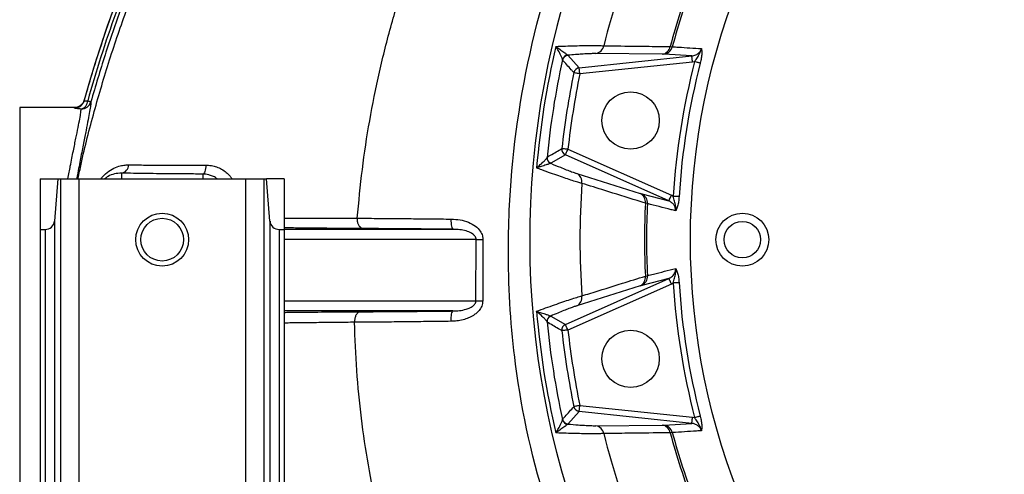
# Model space of a CAD drawing. Header units: millimetres. Extents: x 1000 to 2763, y 673 to 2898.
# Tile 3 of 18: x 1180 to 1664, y 1658 to 1882. Entities that reach past the tile are written whole.
import ezdxf

# ---------------------------------------------------------------- set-up
doc = ezdxf.new("R2010")
doc.units = ezdxf.units.MM

msp = doc.modelspace()

# ---------------------------------------------------------------- linework, layer by layer
at = {"color": 7, "linetype": 'Continuous', "lineweight": 25}
for p, q in [((1499.45, 1868.46), (1500.5, 1868.37)), ((1449.08, 1864.26), (1449.22, 1864.19)), ((1449.22, 1864.19), (1454.77, 1858.02)), ((1454.77, 1858.02), (1510.11, 1863.83)), ((1495.57, 1864.69), (1462.91, 1865)), ((1496.41, 1864.66), (1495.57, 1864.69)), ((1510.11, 1863.83), (1496.41, 1864.66)), ((1446.6, 1861.85), (1446.57, 1861.98)), ((1510.43, 1860.85), (1455.09, 1855.04)), ((1511.47, 1861.03), (1510.43, 1860.85)), ((1206.75, 1838.48), (1179.91, 1838.48)), ((1179.91, 1838.48), (1179.91, 1508.48)), ((1206.85, 1838.24), (1206.75, 1838.48)), ((1211.57, 1842.14), (1211.66, 1841.88)), ((1438.97, 1813.96), (1439.03, 1814.06)), ((1447.99, 1815.19), (1440.8, 1811.03)), ((1498.83, 1792.56), (1447.99, 1815.19)), ((1449.21, 1817.92), (1500.04, 1795.29)), ((1440.8, 1811.03), (1440.64, 1811.01)), ((1229.91, 1806.19), (1229.91, 1803.48)), ((1269.91, 1805.75), (1269.91, 1803.48)), ((1453.57, 1806.03), (1484.73, 1796.24)), ((1189.91, 1803.48), (1189.91, 1778.48)), ((1189.91, 1803.48), (1198.7, 1803.48)), ((1198.7, 1803.48), (1196.94, 1782.6)), ((1198.7, 1803.48), (1199.94, 1803.48)), ((1199.94, 1803.48), (1199.94, 693.48)), ((1199.94, 1803.48), (1208.91, 1803.48)), ((1208.91, 1803.48), (1208.91, 693.48)), ((1208.91, 1803.48), (1290.91, 1803.48)), ((1290.91, 1803.48), (1290.91, 693.48)), ((1290.91, 1803.48), (1299.87, 1803.48)), ((1299.87, 1803.48), (1299.87, 693.48)), ((1299.87, 1803.48), (1301.12, 1803.48)), ((1302.87, 1782.6), (1301.12, 1803.48)), ((1309.91, 1803.48), (1301.12, 1803.48)), ((1309.91, 1803.48), (1309.91, 1778.48)), ((1484.73, 1796.24), (1485.54, 1796)), ((1485.54, 1796), (1498.83, 1792.56)), ((1500.04, 1795.29), (1500.98, 1794.8)), ((1488.27, 1791.21), (1487.26, 1791.45)), ((1196.94, 1782.6), (1196.94, 693.48)), ((1302.87, 1782.6), (1302.87, 693.48)), ((1345.77, 1784.02), (1345.77, 1784.02)), ((1189.91, 1778.48), (1192.45, 1778.48)), ((1189.91, 1778.48), (1189.91, 693.48)), ((1192.45, 1778.48), (1192.45, 693.48)), ((1307.36, 1778.48), (1307.36, 693.48)), ((1307.36, 1778.48), (1309.91, 1778.48)), ((1309.91, 1778.57), (1392.99, 1778.57)), ((1309.91, 1778.48), (1309.91, 693.48)), ((1404.06, 1743.4), (1404.12, 1773.57)), ((1447.99, 1731.78), (1498.83, 1754.41)), ((1500.04, 1751.67), (1449.21, 1729.04)), ((1498.83, 1754.41), (1485.54, 1750.96)), ((1487.26, 1755.51), (1488.27, 1755.76)), ((1500.98, 1752.16), (1500.04, 1751.67)), ((1484.73, 1750.73), (1453.57, 1740.94)), ((1485.54, 1750.96), (1484.73, 1750.73)), ((1392.74, 1738.4), (1309.91, 1738.4)), ((1439.03, 1732.9), (1438.97, 1733.01)), ((1440.64, 1735.95), (1440.8, 1735.93)), ((1440.8, 1735.93), (1447.99, 1731.78)), ((1454.77, 1688.95), (1449.22, 1682.77)), ((1510.11, 1683.13), (1454.77, 1688.95)), ((1455.09, 1691.93), (1510.43, 1686.11)), ((1446.57, 1684.99), (1446.6, 1685.11)), ((1510.43, 1686.11), (1511.47, 1685.94)), ((1449.22, 1682.77), (1449.08, 1682.71)), ((1462.91, 1681.96), (1495.57, 1682.28)), ((1495.57, 1682.28), (1496.41, 1682.31)), ((1496.41, 1682.31), (1510.11, 1683.13)), ((1500.5, 1678.59), (1499.45, 1678.51))]:
    msp.add_line(p, q, dxfattribs=at)
at = {"color": 1, "linetype": 'Continuous', "lineweight": 25}
for p, q in [((1404.12, 1773.57), (1309.91, 1773.57)), ((1309.91, 1743.4), (1404.06, 1743.4))]:
    msp.add_line(p, q, dxfattribs=at)
at = {"color": 7, "linetype": 'Continuous', "lineweight": 25, "flags": 128}
for points in [[(1510.43, 1860.85), (1510.37, 1861.42), (1510.31, 1861.96), (1510.26, 1862.46), (1510.21, 1862.91), (1510.17, 1863.28), (1510.14, 1863.56), (1510.12, 1863.75), (1510.11, 1863.83)], [(1455.09, 1855.04), (1455.03, 1855.6), (1454.97, 1856.14), (1454.92, 1856.65), (1454.87, 1857.09), (1454.83, 1857.46), (1454.8, 1857.75), (1454.78, 1857.93), (1454.77, 1858.02)], [(1514.25, 1860.31), (1514.07, 1860.35), (1513.84, 1860.42), (1513.54, 1860.49), (1513.19, 1860.58), (1512.8, 1860.68), (1512.38, 1860.79), (1511.93, 1860.91), (1511.47, 1861.03)], [(1455.09, 1855.04), (1454.53, 1855.15), (1454, 1855.26), (1453.5, 1855.36), (1453.07, 1855.45), (1452.7, 1855.53), (1452.42, 1855.59), (1452.24, 1855.63), (1452.15, 1855.64)], [(1213.32, 1841.77), (1213.67, 1841.68), (1213.97, 1841.59), (1214.24, 1841.52), (1214.46, 1841.45), (1214.64, 1841.4), (1214.77, 1841.37), (1214.86, 1841.34), (1214.89, 1841.33)], [(1449.21, 1817.92), (1448.65, 1817.99), (1448.1, 1818.05), (1447.6, 1818.1), (1447.16, 1818.15), (1446.79, 1818.19), (1446.5, 1818.23), (1446.31, 1818.25), (1446.23, 1818.26)], [(1447.99, 1815.19), (1448.03, 1815.26), (1448.1, 1815.44), (1448.22, 1815.7), (1448.37, 1816.04), (1448.55, 1816.45), (1448.76, 1816.91), (1448.98, 1817.41), (1449.21, 1817.92)], [(1271.38, 1810.16), (1271.32, 1809.28), (1271.22, 1808.45), (1271.07, 1807.7), (1270.89, 1807.04), (1270.67, 1806.5), (1270.43, 1806.1), (1270.17, 1805.85), (1269.91, 1805.75)], [(1498.83, 1792.56), (1498.86, 1792.63), (1498.94, 1792.8), (1499.05, 1793.06), (1499.2, 1793.41), (1499.39, 1793.81), (1499.59, 1794.28), (1499.81, 1794.77), (1500.04, 1795.29)], [(1503.84, 1794.63), (1503.67, 1794.64), (1503.42, 1794.65), (1503.12, 1794.67), (1502.76, 1794.69), (1502.36, 1794.72), (1501.92, 1794.75), (1501.46, 1794.77), (1500.98, 1794.8)], [(1392.99, 1778.57), (1392.77, 1778.68), (1392.57, 1778.97), (1392.38, 1779.44), (1392.22, 1780.07), (1392.09, 1780.83), (1392, 1781.7), (1391.95, 1782.63), (1391.94, 1783.6)], [(1404.12, 1773.57), (1404.45, 1773.57), (1404.81, 1773.57), (1405.2, 1773.57), (1405.62, 1773.57), (1406.05, 1773.57), (1406.51, 1773.57), (1406.98, 1773.57), (1407.46, 1773.57)], [(1500.04, 1751.67), (1499.81, 1752.19), (1499.59, 1752.69), (1499.39, 1753.15), (1499.2, 1753.56), (1499.05, 1753.9), (1498.94, 1754.16), (1498.86, 1754.33), (1498.83, 1754.41)], [(1503.84, 1752.34), (1503.67, 1752.33), (1503.42, 1752.31), (1503.12, 1752.29), (1502.76, 1752.27), (1502.36, 1752.25), (1501.92, 1752.22), (1501.46, 1752.19), (1500.98, 1752.16)], [(1404.06, 1743.4), (1404.39, 1743.39), (1404.74, 1743.39), (1405.13, 1743.38), (1405.54, 1743.38), (1405.98, 1743.38), (1406.43, 1743.37), (1406.9, 1743.37), (1407.37, 1743.37)], [(1392.74, 1738.4), (1392.51, 1738.29), (1392.3, 1737.99), (1392.1, 1737.51), (1391.93, 1736.88), (1391.8, 1736.11), (1391.7, 1735.23), (1391.65, 1734.29), (1391.64, 1733.31)], [(1449.21, 1729.04), (1448.98, 1729.56), (1448.76, 1730.06), (1448.55, 1730.52), (1448.37, 1730.93), (1448.22, 1731.27), (1448.1, 1731.53), (1448.03, 1731.7), (1447.99, 1731.78)], [(1449.21, 1729.04), (1448.65, 1728.98), (1448.1, 1728.92), (1447.6, 1728.86), (1447.16, 1728.81), (1446.79, 1728.77), (1446.5, 1728.74), (1446.31, 1728.72), (1446.23, 1728.71)], [(1455.09, 1691.93), (1454.53, 1691.81), (1454, 1691.7), (1453.5, 1691.6), (1453.07, 1691.51), (1452.7, 1691.43), (1452.42, 1691.38), (1452.24, 1691.34), (1452.15, 1691.32)], [(1454.77, 1688.95), (1454.78, 1689.03), (1454.8, 1689.22), (1454.83, 1689.5), (1454.87, 1689.87), (1454.92, 1690.32), (1454.97, 1690.82), (1455.03, 1691.36), (1455.09, 1691.93)], [(1510.11, 1683.13), (1510.12, 1683.21), (1510.14, 1683.4), (1510.17, 1683.69), (1510.21, 1684.06), (1510.26, 1684.5), (1510.31, 1685.01), (1510.37, 1685.55), (1510.43, 1686.11)], [(1514.25, 1686.65), (1514.07, 1686.61), (1513.84, 1686.55), (1513.54, 1686.47), (1513.19, 1686.38), (1512.8, 1686.28), (1512.38, 1686.17), (1511.93, 1686.06), (1511.47, 1685.94)]]:
    msp.add_lwpolyline(points, dxfattribs=at)
at = {"color": 1, "linetype": 'Continuous', "lineweight": 25, "flags": 128}
msp.add_lwpolyline([(1309.91, 1784.05), (1317.15, 1784.03), (1326.61, 1784.01), (1336.51, 1784.01), (1345.77, 1784.02), (1345.77, 1784.02), (1345.77, 1784.02)], dxfattribs=at)
at = {"color": 7, "linetype": 'Continuous', "lineweight": 25}
for centre, radius in [((1849.91, 1773.48), 340.5), ((1480.02, 1832.07), 14.09), ((1249.91, 1773.48), 13), ((1534.91, 1773.48), 13), ((1249.91, 1773.48), 10.5), ((1534.91, 1773.48), 9), ((1480.02, 1714.9), 14.09)]:
    msp.add_circle(centre, radius, dxfattribs=at)
for centre, radius, start, end in [((1849.91, 1773.48), 419.45, 91, 61), ((1813.45, 1673.73), 625, 136.55174, 164.36868), ((1849.91, 1773.48), 394.78, 157.9817, 166.0183), ((1849.91, 1773.48), 363.09, 159.1633, 164.8367), ((1849.91, 1773.48), 362.07, 159.1938, 164.8062), ((1849.91, 1773.48), 417.58, 166.8427, 175.1573), ((1462.15, 1869.68), 4.74, 279.2262, 350.0634), ((1494.81, 1869.35), 4.73, 279.1951, 349.0733), ((1495.74, 1869.49), 4.88, 277.8462, 346.7337), ((1449.48, 1861.29), 2.99, 97.8115, 166.8134), ((1449.54, 1861.2), 3, 96.1203, 167.5188), ((1849.91, 1773.48), 412.93, 167.6251, 174.3749), ((1455.1, 1855.03), 3, 96.1259, 168.2032), ((1849.91, 1773.48), 349.57, 165.4967, 176.5033), ((1849.91, 1773.48), 346.71, 165.4967, 176.5033), ((1849.91, 1773.48), 406.15, 168.329, 173.671), ((1849.91, 1773.48), 403.15, 168.329, 173.671), ((1206.85, 1843.24), 5, 269.9824, 344.3054), ((1208.84, 1842.02), 4.49, 285.9984, 356.8546), ((1210.09, 1842.7), 5, 269.9013, 344.12), ((1441.95, 1813.71), 2.99, 175.1874, 244.1851), ((1442.02, 1813.77), 3, 174.4836, 245.8751), ((1449.22, 1817.93), 3, 173.7948, 245.876), ((1229.23, 1810.4), 4.26, 279.1296, 358.2862), ((1451.4, 1801.81), 4.74, 351.938, 62.7744), ((1849.91, 1773.48), 394.78, 175.9817, 184.0183), ((1482.57, 1792.03), 4.73, 352.9266, 62.8051), ((1483.41, 1791.61), 4.88, 355.2644, 64.1563), ((1849.91, 1773.48), 363.09, 177.1633, 182.8367), ((1849.91, 1773.48), 362.07, 177.1938, 182.8062), ((1192.45, 1782.98), 4.5, 270, 355.1877), ((1307.36, 1782.98), 4.5, 184.8123, 270), ((1482.57, 1754.93), 4.73, 297.1949, 7.0734), ((1483.41, 1755.35), 4.88, 295.8437, 4.7356), ((1849.91, 1773.48), 349.57, 183.4967, 194.5033), ((1849.91, 1773.48), 346.71, 183.4967, 194.5033), ((1451.4, 1745.15), 4.74, 297.2256, 8.062), ((1849.91, 1773.48), 417.58, 184.8427, 193.1573), ((1441.95, 1733.26), 2.99, 115.8149, 184.8126), ((1849.91, 1773.48), 412.93, 185.6251, 192.3749), ((1442.02, 1733.19), 3, 114.1249, 185.5164), ((1449.22, 1729.03), 3, 114.124, 186.2052), ((1849.91, 1773.48), 406.15, 186.329, 191.671), ((1849.91, 1773.48), 403.15, 186.329, 191.671), ((1455.1, 1691.94), 3, 191.7968, 263.8741), ((1449.48, 1685.67), 2.99, 193.1866, 262.1885), ((1449.54, 1685.76), 3, 192.4812, 263.8797), ((1462.15, 1677.28), 4.74, 9.9366, 80.7738), ((1494.81, 1677.61), 4.73, 10.9267, 80.8049), ((1495.74, 1677.47), 4.88, 13.2663, 82.1538), ((1849.91, 1773.48), 363.09, 195.1633, 200.8367), ((1849.91, 1773.48), 362.07, 195.1938, 200.8062), ((1849.91, 1773.48), 394.78, 193.9817, 202.0183)]:
    msp.add_arc(centre, radius, start, end, dxfattribs=at)
for points, knots in [([(1756.16, 2264.33), (1752.83, 2264.42), (1742.83, 2264.68), (1726.14, 2264.46), (1703.9, 2263.3), (1679.49, 2260.93), (1653, 2257.03), (1628.76, 2252.23), (1606.79, 2246.84), (1587.03, 2241.15), (1567.52, 2234.67), (1546.34, 2226.71), (1523.63, 2216.98), (1499.58, 2205.2), (1477.97, 2193.21), (1458.69, 2181.33), (1441.61, 2169.84), (1425, 2157.69), (1408.6, 2144.67), (1392.46, 2130.74), (1376.61, 2115.92), (1361.36, 2100.49), (1346.62, 2084.35), (1332.37, 2067.55), (1318.62, 2050.12), (1305.5, 2032.21), (1292.78, 2013.5), (1280.52, 1993.97), (1268.8, 1973.61), (1257.86, 1952.83), (1247.64, 1931.48), (1238.17, 1909.58), (1229.5, 1887.14), (1221.63, 1864.41), (1217.14, 1849.02), (1214.89, 1841.33)], [0, 0, 0, 0, 0.0135, 0.040529, 0.067558, 0.103678, 0.139821, 0.175941, 0.203676, 0.231433, 0.259191, 0.286927, 0.323054, 0.359205, 0.395332, 0.423093, 0.450877, 0.47866, 0.506422, 0.535685, 0.564972, 0.59426, 0.623526, 0.65348, 0.683452, 0.713425, 0.74338, 0.775067, 0.806776, 0.838486, 0.870173, 0.902618, 0.935086, 0.967555, 1, 1, 1, 1]), ([(1345.77, 1784.02), (1346.51, 1792.04), (1347.99, 1808.1), (1351.68, 1832.06), (1356.45, 1855.89), (1362.39, 1879.48), (1369.49, 1902.76), (1377.6, 1925.21), (1386.64, 1946.81), (1396.56, 1967.54), (1407.53, 1987.8), (1419.55, 2007.53), (1432.42, 2026.43), (1446.11, 2044.43), (1460.6, 2061.48), (1476.07, 2077.81), (1492.49, 2093.42), (1509.83, 2108.28), (1527.73, 2122.16), (1546.1, 2135.14), (1564.86, 2147.29), (1584.35, 2158.91), (1604.52, 2170.01), (1625.28, 2180.59), (1646.58, 2190.57), (1668.33, 2199.88), (1690.44, 2208.46), (1712.81, 2216.28), (1735.22, 2223.22), (1757.61, 2229.09), (1779.91, 2233.77), (1802.23, 2237.09), (1817.12, 2238.57), (1824.54, 2239.32)], [0, 0, 0, 0, 0.033584, 0.06731, 0.101123, 0.13497, 0.16881, 0.202646, 0.234564, 0.266518, 0.298537, 0.330666, 0.362945, 0.393926, 0.425031, 0.456302, 0.487789, 0.519539, 0.55163, 0.582277, 0.613363, 0.644921, 0.676937, 0.70938, 0.74213, 0.775063, 0.808074, 0.841057, 0.873897, 0.905903, 0.937578, 0.968898, 1, 1, 1, 1]), ([(2058.37, 2149.57), (2064.88, 2145.82), (2128.82, 2108.95), (2206.94, 2030.12), (2268.48, 1895.54), (2287.7, 1763.56), (2266.21, 1651.07), (2229.68, 1570.45), (2201.89, 1523.23), (2161.43, 1471.78), (2111.03, 1429.6), (2062.74, 1399.13), (2011.26, 1373.23), (1940.34, 1351.19), (1856.83, 1341), (1776.26, 1346.09), (1704.22, 1366), (1634.34, 1398.83), (1569.83, 1444.5), (1517.87, 1498.53), (1486.45, 1542.87), (1460.18, 1587.49), (1437.41, 1639.94), (1422.9, 1704.69), (1419.58, 1755.06), (1420.6, 1806.24), (1428.37, 1865.44), (1448.58, 1930.11), (1471.69, 1979.14), (1496.56, 2022.16), (1531.18, 2067.47), (1577.65, 2109.68), (1617.77, 2136.32), (1661.19, 2160.3), (1714.28, 2182.92), (1781.82, 2200.35), (1824.51, 2202.51), (1842.4, 2203.42)], [0, 0, 0, 0, 0.012245, 0.120419, 0.176217, 0.232196, 0.314327, 0.337586, 0.351836, 0.389345, 0.426853, 0.438781, 0.464362, 0.501871, 0.535294, 0.569977, 0.600574, 0.626944, 0.661768, 0.692365, 0.713389, 0.722962, 0.749325, 0.775688, 0.794474, 0.802051, 0.828415, 0.854778, 0.869547, 0.881141, 0.901915, 0.922689, 0.938128, 0.943463, 0.964237, 0.985011, 1, 1, 1, 1]), ([(1211.66, 1841.88), (1213.16, 1847.08), (1216.49, 1858.68), (1222.32, 1876.5), (1229.12, 1895.36), (1236.54, 1914.01), (1245.29, 1934.09), (1255.55, 1955.48), (1267.53, 1978.04), (1280.42, 2000.1), (1294.32, 2021.8), (1309.25, 2043.11), (1325.23, 2063.95), (1342, 2084.16), (1353.88, 2097.01), (1359.82, 2103.43)], [0, 0, 0, 0, 0.0533959, 0.1193241, 0.1852524, 0.2514528, 0.3176535, 0.4017322, 0.4858812, 0.5700303, 0.654109, 0.7405435, 0.8270545, 0.9135654, 1, 1, 1, 1]), ([(1361.02, 2102.31), (1358.74, 2099.88), (1351.88, 2092.6), (1340.82, 2080.11), (1326.54, 2062.95), (1311.51, 2043.42), (1296, 2021.36), (1281.43, 1998.63), (1267.85, 1975.29), (1255.31, 1951.42), (1244.43, 1928.33), (1235.05, 1906.15), (1227, 1884.97), (1219.66, 1863.52), (1215.44, 1849.02), (1213.32, 1841.77)], [0, 0, 0, 0, 0.033066, 0.099241, 0.165417, 0.254438, 0.343626, 0.432897, 0.522167, 0.611351, 0.70037, 0.775253, 0.850185, 0.925117, 1, 1, 1, 1]), ([(1443.29, 1868.53), (1444.88, 1868.6), (1448.11, 1868.73), (1452.74, 1868.87), (1457.08, 1868.96), (1460.97, 1868.99), (1464.4, 1868.97), (1466, 1868.9), (1466.82, 1868.87)], [0, 0, 0, 0, 0.160999, 0.326705, 0.487738, 0.65383, 0.823645, 1, 1, 1, 1]), ([(1443.29, 1868.53), (1443.3, 1868.53), (1443.96, 1868.06), (1445.39, 1867.04), (1447.21, 1865.72), (1448.56, 1864.7), (1448.92, 1864.39), (1449.08, 1864.26)], [0, 0, 0, 0, 0.0020073, 0.261024, 0.5651378, 0.8041152, 1, 1, 1, 1]), ([(1446.57, 1861.98), (1446.53, 1862.2), (1446.44, 1862.7), (1445.72, 1864.28), (1444.64, 1866.27), (1443.73, 1867.81), (1443.3, 1868.53), (1443.29, 1868.53)], [0, 0, 0, 0, 0.192486, 0.418696, 0.729934, 0.997831, 1, 1, 1, 1]), ([(1466.82, 1868.87), (1468.21, 1868.85), (1475.14, 1868.76), (1486.01, 1868.62), (1495.52, 1868.51), (1499.45, 1868.46)], [0, 0, 0, 0, 0.127717, 0.638586, 1, 1, 1, 1]), ([(1500.5, 1868.37), (1501.51, 1868.31), (1506.28, 1868.01), (1511.05, 1867.71), (1514.81, 1867.47)], [0, 0, 0, 0, 0.211784, 1, 1, 1, 1]), ([(1510.11, 1863.83), (1510.78, 1863.96), (1512.12, 1864.22), (1513.75, 1865.42), (1514.55, 1866.64), (1514.77, 1867.35), (1514.81, 1867.47)], [0, 0, 0, 0, 0.324835, 0.647066, 0.937046, 1, 1, 1, 1]), ([(1511.47, 1861.03), (1511.93, 1861.73), (1512.83, 1863.14), (1514.08, 1865.14), (1514.67, 1866.66), (1514.81, 1867.47), (1514.81, 1867.47)], [0, 0, 0, 0, 0.330857, 0.660584, 0.998043, 1, 1, 1, 1]), ([(1514.81, 1867.47), (1514.82, 1867.47), (1514.83, 1867.38), (1514.87, 1867.2), (1514.98, 1866.46), (1515.03, 1865.08), (1514.81, 1862.77), (1514.43, 1861.13), (1514.25, 1860.31)], [0, 0, 0, 0, 0.001778, 0.056563, 0.111232, 0.421641, 0.710501, 1, 1, 1, 1]), ([(1462.91, 1865), (1462.36, 1865), (1461.23, 1865), (1458.87, 1864.9), (1456.1, 1864.74), (1452.89, 1864.51), (1450.47, 1864.3), (1449.22, 1864.19)], [0, 0, 0, 0, 0.193299, 0.392438, 0.585665, 0.784077, 1, 1, 1, 1]), ([(1452.15, 1855.64), (1452.07, 1855.74), (1451.63, 1856.22), (1449.77, 1858.29), (1448.02, 1860.27), (1446.6, 1861.85)], [0, 0, 0, 0, 0.046674, 0.23337, 1, 1, 1, 1]), ([(1211.57, 1842.14), (1211.36, 1841.61), (1210.95, 1840.56), (1209.72, 1839.35), (1208.29, 1838.64), (1207.25, 1838.48), (1206.78, 1838.48), (1206.75, 1838.48)], [0, 0, 0, 0, 0.259778, 0.519539, 0.779334, 0.988674, 1, 1, 1, 1]), ([(1210.08, 1837.7), (1209.35, 1837.78), (1207.88, 1837.92), (1206.97, 1838.12), (1206.88, 1838.21), (1206.85, 1838.24)], [0, 0, 0, 0, 0.401558, 0.803567, 1, 1, 1, 1]), ([(1211.66, 1841.88), (1211.71, 1841.84), (1211.8, 1841.74), (1212.47, 1841.71), (1213.08, 1841.75), (1213.32, 1841.77)], [0, 0, 0, 0, 0.374789, 0.749639, 1, 1, 1, 1]), ([(1433.82, 1808.73), (1433.83, 1808.74), (1434.45, 1809.29), (1435.8, 1810.47), (1437.45, 1812.03), (1438.62, 1813.31), (1438.86, 1813.75), (1438.97, 1813.96)], [0, 0, 0, 0, 0.002177, 0.270066, 0.5813, 0.807509, 1, 1, 1, 1]), ([(1439.03, 1814.06), (1439.14, 1814.13), (1439.7, 1814.46), (1442.1, 1815.86), (1444.39, 1817.19), (1446.23, 1818.26)], [0, 0, 0, 0, 0.046674, 0.23337, 1, 1, 1, 1]), ([(1233.49, 1810.27), (1235.85, 1810.25), (1239.93, 1810.2), (1246.43, 1810.17), (1252.57, 1810.14), (1259.11, 1810.14), (1265.42, 1810.14), (1269.58, 1810.15), (1271.38, 1810.16)], [0, 0, 0, 0, 0.221646, 0.382457, 0.543269, 0.708743, 0.874218, 1, 1, 1, 1]), ([(1440.64, 1811.01), (1440.45, 1810.93), (1440.02, 1810.75), (1438.41, 1810.2), (1436.28, 1809.5), (1434.6, 1808.98), (1433.83, 1808.74), (1433.82, 1808.73)], [0, 0, 0, 0, 0.195885, 0.434863, 0.738973, 0.997993, 1, 1, 1, 1]), ([(1440.8, 1811.03), (1442.41, 1810.35), (1445.15, 1809.2), (1448.52, 1807.86), (1451.39, 1806.76), (1452.79, 1806.29), (1453.57, 1806.03)], [0, 0, 0, 0, 0.300905, 0.509022, 0.723724, 1, 1, 1, 1]), ([(1229.91, 1806.19), (1228.75, 1806.13), (1226.44, 1805.99), (1223.76, 1804.97), (1222.28, 1803.86), (1221.78, 1803.48)], [0, 0, 0, 0, 0.397958, 0.795947, 1, 1, 1, 1]), ([(1269.91, 1805.75), (1267.48, 1805.77), (1262.62, 1805.8), (1255.56, 1805.85), (1248.71, 1805.92), (1242.08, 1806), (1235.72, 1806.09), (1231.85, 1806.16), (1229.91, 1806.19)], [0, 0, 0, 0, 0.161022, 0.322042, 0.487712, 0.653383, 0.825991, 1, 1, 1, 1]), ([(1276.87, 1803.48), (1276.73, 1803.59), (1276.05, 1804.13), (1274.65, 1804.8), (1272.47, 1805.57), (1270.86, 1805.69), (1269.91, 1805.75)], [0, 0, 0, 0, 0.070734, 0.340546, 0.610436, 1, 1, 1, 1]), ([(1456.1, 1801.15), (1455.44, 1801.33), (1454.14, 1801.69), (1451.44, 1802.53), (1448.29, 1803.57), (1444.69, 1804.8), (1440.72, 1806.2), (1437.03, 1807.54), (1434.71, 1808.41), (1433.82, 1808.73)], [0, 0, 0, 0, 0.148673, 0.297368, 0.445851, 0.594358, 0.74951, 0.904684, 1, 1, 1, 1]), ([(1487.26, 1791.45), (1485.93, 1791.87), (1479.28, 1793.93), (1468.89, 1797.17), (1459.84, 1799.98), (1456.1, 1801.15)], [0, 0, 0, 0, 0.127717, 0.638586, 1, 1, 1, 1]), ([(1502.17, 1787.64), (1502.17, 1787.65), (1502.28, 1788.43), (1502.2, 1790.05), (1501.63, 1792.34), (1501.2, 1793.99), (1500.98, 1794.8)], [0, 0, 0, 0, 0.001964, 0.327925, 0.669156, 1, 1, 1, 1]), ([(1503.84, 1794.63), (1503.77, 1793.79), (1503.62, 1792.11), (1503.11, 1789.85), (1502.64, 1788.55), (1502.31, 1787.89), (1502.22, 1787.72), (1502.17, 1787.64), (1502.17, 1787.64)], [0, 0, 0, 0, 0.289497, 0.578363, 0.888773, 0.943442, 0.998221, 1, 1, 1, 1]), ([(1502.17, 1787.64), (1501.41, 1787.84), (1496.77, 1789.03), (1492.14, 1790.22), (1488.27, 1791.21)], [0, 0, 0, 0, 0.1649644, 1, 1, 1, 1]), ([(1502.17, 1787.64), (1502.14, 1788.15), (1502.07, 1789.19), (1501.32, 1790.63), (1500.23, 1791.82), (1499.27, 1792.32), (1498.83, 1792.56)], [0, 0, 0, 0, 0.2401874, 0.4873885, 0.7578941, 1, 1, 1, 1]), ([(1345.77, 1784.02), (1345.77, 1784.02), (1345.77, 1784.02), (1355.34, 1783.96), (1362.55, 1783.9), (1372.28, 1783.81), (1381.84, 1783.72), (1388.58, 1783.64), (1391.94, 1783.6)], [0, 0, 0, 0, 0, 0.196172, 0.394497, 0.592823, 0.796412, 1, 1, 1, 1]), ([(1348.63, 1778.94), (1348.56, 1778.94), (1348.34, 1778.96), (1347.81, 1779.11), (1347.06, 1779.66), (1346.33, 1780.82), (1345.84, 1782.33), (1345.8, 1783.46), (1345.77, 1784.02)], [0, 0, 0, 0, 0.049035, 0.141664, 0.356252, 0.570837, 0.78542, 1, 1, 1, 1]), ([(1391.94, 1783.6), (1393.37, 1783.53), (1396.23, 1783.37), (1400.31, 1782.22), (1403.77, 1780.36), (1406.11, 1778), (1407.29, 1775.64), (1407.41, 1774.18), (1407.46, 1773.57)], [0, 0, 0, 0, 0.214457, 0.428312, 0.623866, 0.787148, 0.911027, 1, 1, 1, 1]), ([(1348.63, 1778.94), (1346.5, 1778.95), (1342.22, 1778.97), (1335.3, 1779.02), (1328.04, 1779.08), (1320.35, 1779.16), (1314.28, 1779.22), (1310.73, 1779.26), (1309.91, 1779.27)], [0, 0, 0, 0, 0.183691, 0.367383, 0.556415, 0.745447, 0.941393, 1, 1, 1, 1]), ([(1392.99, 1778.57), (1389.71, 1778.6), (1383.15, 1778.67), (1373.52, 1778.76), (1364.12, 1778.84), (1355.78, 1778.9), (1350.78, 1778.92), (1348.63, 1778.94)], [0, 0, 0, 0, 0.2070848, 0.4141702, 0.6272722, 0.8403746, 1, 1, 1, 1]), ([(1404.12, 1773.57), (1404.09, 1773.84), (1404.03, 1774.43), (1403.47, 1775.4), (1402.15, 1776.61), (1399.85, 1777.66), (1396.88, 1778.34), (1394.54, 1778.54), (1393.24, 1778.56), (1392.99, 1778.57)], [0, 0, 0, 0, 0.055478, 0.123846, 0.232347, 0.44615, 0.689992, 0.939179, 1, 1, 1, 1]), ([(1407.46, 1773.57), (1407.46, 1770.24), (1407.47, 1760.17), (1407.41, 1750.1), (1407.37, 1743.37)], [0, 0, 0, 0, 0.331047, 1, 1, 1, 1]), ([(1488.27, 1755.76), (1489.25, 1756.01), (1493.88, 1757.2), (1498.52, 1758.39), (1502.17, 1759.32)], [0, 0, 0, 0, 0.211784, 1, 1, 1, 1]), ([(1498.83, 1754.41), (1499.42, 1754.74), (1500.61, 1755.4), (1501.79, 1757.04), (1502.17, 1758.45), (1502.17, 1759.19), (1502.17, 1759.32)], [0, 0, 0, 0, 0.324832, 0.647057, 0.937043, 1, 1, 1, 1]), ([(1500.98, 1752.16), (1501.2, 1752.97), (1501.63, 1754.59), (1502.19, 1756.88), (1502.29, 1758.51), (1502.17, 1759.32), (1502.17, 1759.32)], [0, 0, 0, 0, 0.3308647, 0.6605817, 0.9980362, 1, 1, 1, 1]), ([(1502.17, 1759.32), (1502.17, 1759.32), (1502.22, 1759.24), (1502.31, 1759.08), (1502.64, 1758.41), (1503.11, 1757.12), (1503.62, 1754.85), (1503.77, 1753.18), (1503.84, 1752.34)], [0, 0, 0, 0, 0.001779, 0.056558, 0.111227, 0.421637, 0.710503, 1, 1, 1, 1]), ([(1456.1, 1745.82), (1457.42, 1746.23), (1464.04, 1748.29), (1474.42, 1751.52), (1483.5, 1754.34), (1487.26, 1755.51)], [0, 0, 0, 0, 0.1277172, 0.6385862, 1, 1, 1, 1]), ([(1407.37, 1743.37), (1407.26, 1742.51), (1407.05, 1740.79), (1405.76, 1738.78), (1404.3, 1737.29), (1402.55, 1736.01), (1400.34, 1734.89), (1397.6, 1734), (1394.68, 1733.44), (1392.66, 1733.35), (1391.64, 1733.31)], [0, 0, 0, 0, 0.124178, 0.247702, 0.337485, 0.427419, 0.562971, 0.698775, 0.849335, 1, 1, 1, 1]), ([(1392.74, 1738.4), (1393.83, 1738.44), (1396.02, 1738.52), (1398.85, 1739.07), (1400.93, 1739.84), (1402.26, 1740.59), (1403.19, 1741.36), (1403.82, 1742.25), (1404.04, 1742.94), (1404.06, 1743.33), (1404.06, 1743.4)], [0, 0, 0, 0, 0.255711, 0.515208, 0.660716, 0.756073, 0.854432, 0.919968, 0.986158, 1, 1, 1, 1]), ([(1433.82, 1738.23), (1435.31, 1738.78), (1438.35, 1739.91), (1442.7, 1741.47), (1446.8, 1742.89), (1450.49, 1744.13), (1453.76, 1745.16), (1455.31, 1745.6), (1456.1, 1745.82)], [0, 0, 0, 0, 0.160999, 0.326705, 0.487738, 0.65383, 0.823645, 1, 1, 1, 1]), ([(1309.91, 1737.72), (1310.29, 1737.73), (1313.39, 1737.76), (1318.93, 1737.82), (1326.47, 1737.89), (1333.7, 1737.95), (1340.71, 1738), (1345.12, 1738.02), (1347.32, 1738.03)], [0, 0, 0, 0, 0.028435, 0.227395, 0.417878, 0.608362, 0.80418, 1, 1, 1, 1]), ([(1347.32, 1738.03), (1347.25, 1738.03), (1347.01, 1738.01), (1346.43, 1737.84), (1345.64, 1737.24), (1344.91, 1736.05), (1344.43, 1734.52), (1344.39, 1733.39), (1344.37, 1732.83)], [0, 0, 0, 0, 0.043123, 0.154364, 0.365776, 0.577181, 0.788587, 1, 1, 1, 1]), ([(1347.32, 1738.03), (1350.07, 1738.04), (1355.57, 1738.07), (1364.49, 1738.14), (1373.87, 1738.21), (1383.33, 1738.3), (1389.72, 1738.36), (1392.74, 1738.4)], [0, 0, 0, 0, 0.200867, 0.401735, 0.608442, 0.81515, 1, 1, 1, 1]), ([(1433.82, 1738.23), (1433.83, 1738.23), (1434.6, 1737.99), (1436.28, 1737.46), (1438.41, 1736.77), (1440.02, 1736.21), (1440.45, 1736.03), (1440.64, 1735.95)], [0, 0, 0, 0, 0.002007, 0.261027, 0.565137, 0.804115, 1, 1, 1, 1]), ([(1438.97, 1733.01), (1438.86, 1733.21), (1438.62, 1733.66), (1437.45, 1734.94), (1435.8, 1736.5), (1434.45, 1737.68), (1433.83, 1738.23), (1433.82, 1738.23)], [0, 0, 0, 0, 0.192491, 0.4187, 0.729934, 0.997823, 1, 1, 1, 1]), ([(1453.57, 1740.94), (1453.04, 1740.76), (1451.97, 1740.41), (1449.76, 1739.59), (1447.18, 1738.58), (1444.19, 1737.37), (1441.96, 1736.42), (1440.8, 1735.93)], [0, 0, 0, 0, 0.193299, 0.39244, 0.585666, 0.784079, 1, 1, 1, 1]), ([(1391.64, 1733.31), (1388.42, 1733.27), (1381.8, 1733.19), (1372.09, 1733.08), (1362.52, 1732.97), (1353.02, 1732.9), (1347.6, 1732.83), (1344.37, 1732.83), (1344.37, 1732.83)], [0, 0, 0, 0, 0.19008, 0.389697, 0.589314, 0.794657, 0.999999, 1, 1, 1, 1]), ([(1567.23, 1335.29), (1562.14, 1338.88), (1551.95, 1346.06), (1537.14, 1357.51), (1521.49, 1370.45), (1505.2, 1385.07), (1488.43, 1401.52), (1472.37, 1418.73), (1457.03, 1436.71), (1442.44, 1455.44), (1428.61, 1474.92), (1415.93, 1494.55), (1404.32, 1514.25), (1393.77, 1533.93), (1384.14, 1554.16), (1375.48, 1574.86), (1367.82, 1596), (1361.15, 1617.7), (1355.53, 1639.93), (1350.99, 1662.68), (1347.6, 1685.78), (1345.27, 1709.19), (1344.67, 1724.92), (1344.37, 1732.83)], [0, 0, 0, 0, 0.039482, 0.079053, 0.118698, 0.168233, 0.21785, 0.267594, 0.317518, 0.367677, 0.418129, 0.46894, 0.515889, 0.563135, 0.610494, 0.657926, 0.705439, 0.753045, 0.801831, 0.850834, 0.900144, 0.94985, 1, 1, 1, 1]), ([(1446.23, 1728.71), (1446.12, 1728.77), (1445.56, 1729.1), (1443.15, 1730.49), (1440.87, 1731.83), (1439.03, 1732.9)], [0, 0, 0, 0, 0.046674, 0.23337, 1, 1, 1, 1]), ([(1446.6, 1685.11), (1446.69, 1685.21), (1447.12, 1685.69), (1448.96, 1687.76), (1450.73, 1689.73), (1452.15, 1691.32)], [0, 0, 0, 0, 0.046674, 0.23337, 1, 1, 1, 1]), ([(1443.29, 1678.43), (1443.3, 1678.44), (1443.73, 1679.15), (1444.64, 1680.69), (1445.72, 1682.68), (1446.44, 1684.26), (1446.53, 1684.76), (1446.57, 1684.99)], [0, 0, 0, 0, 0.002169, 0.270066, 0.581304, 0.807514, 1, 1, 1, 1]), ([(1514.81, 1679.49), (1514.81, 1679.5), (1514.68, 1680.28), (1514.1, 1681.8), (1512.85, 1683.8), (1511.93, 1685.23), (1511.47, 1685.94)], [0, 0, 0, 0, 0.0019572, 0.3279323, 0.6691636, 1, 1, 1, 1]), ([(1514.25, 1686.65), (1514.43, 1685.83), (1514.81, 1684.19), (1515.03, 1681.88), (1514.98, 1680.5), (1514.87, 1679.77), (1514.83, 1679.59), (1514.82, 1679.5), (1514.81, 1679.49)], [0, 0, 0, 0, 0.289499, 0.578359, 0.888768, 0.943437, 0.998222, 1, 1, 1, 1]), ([(1449.08, 1682.71), (1448.92, 1682.57), (1448.56, 1682.26), (1447.21, 1681.24), (1445.39, 1679.92), (1443.96, 1678.91), (1443.3, 1678.44), (1443.29, 1678.43)], [0, 0, 0, 0, 0.1958848, 0.4348622, 0.738976, 0.9979927, 1, 1, 1, 1]), ([(1466.82, 1678.1), (1466.14, 1678.07), (1464.79, 1678.01), (1461.96, 1677.98), (1458.65, 1677.99), (1454.85, 1678.05), (1450.64, 1678.16), (1446.71, 1678.29), (1444.23, 1678.39), (1443.29, 1678.43)], [0, 0, 0, 0, 0.148672, 0.297368, 0.445851, 0.594357, 0.74951, 0.904684, 1, 1, 1, 1]), ([(1449.22, 1682.77), (1450.96, 1682.63), (1453.92, 1682.38), (1457.54, 1682.14), (1460.61, 1681.98), (1462.08, 1681.97), (1462.91, 1681.96)], [0, 0, 0, 0, 0.300905, 0.509022, 0.723724, 1, 1, 1, 1]), ([(1499.45, 1678.51), (1498.06, 1678.49), (1491.1, 1678.4), (1480.22, 1678.27), (1470.75, 1678.15), (1466.82, 1678.1)], [0, 0, 0, 0, 0.127717, 0.638586, 1, 1, 1, 1]), ([(1514.81, 1679.49), (1514.03, 1679.44), (1509.25, 1679.14), (1504.48, 1678.84), (1500.5, 1678.59)], [0, 0, 0, 0, 0.164965, 1, 1, 1, 1]), ([(1514.81, 1679.49), (1514.62, 1679.97), (1514.24, 1680.93), (1513.08, 1682.07), (1511.67, 1682.87), (1510.61, 1683.05), (1510.11, 1683.13)], [0, 0, 0, 0, 0.2401876, 0.4873898, 0.757892, 1, 1, 1, 1])]:
    msp.add_open_spline(points, degree=3, knots=knots, dxfattribs=at)
at = {"color": 1, "linetype": 'Continuous', "lineweight": 25}
for points, knots in [([(1208.65, 1803.62), (1209.12, 1805.98), (1211.33, 1817.02), (1216.4, 1836.49), (1223.87, 1861.95), (1232.48, 1887.03), (1242.13, 1911.7), (1252.82, 1935.89), (1264.19, 1958.93), (1276.14, 1980.82), (1288.57, 2001.61), (1301.82, 2021.9), (1315.87, 2041.7), (1330.7, 2060.97), (1346.57, 2080.05), (1363.56, 2098.8), (1381.71, 2117.05), (1400.69, 2134.4), (1420.45, 2150.78), (1440.97, 2166.14), (1461.8, 2180.16), (1482.86, 2192.89), (1504.08, 2204.4), (1525.83, 2214.92), (1548.08, 2224.43), (1570.23, 2232.7), (1592.19, 2239.78), (1613.88, 2245.72), (1635.81, 2250.69), (1657.92, 2254.71), (1680.03, 2257.78), (1702.09, 2259.95), (1724.06, 2261.15), (1746.06, 2261.44), (1760.69, 2260.72), (1768.01, 2260.36)], [0, 0, 0, 0, 0.0091469, 0.0428222, 0.0764763, 0.1100962, 0.1436681, 0.1771895, 0.2106786, 0.2413674, 0.2720635, 0.302784, 0.3335506, 0.3643871, 0.3953025, 0.4279723, 0.4606214, 0.4932267, 0.5257756, 0.5582606, 0.590695, 0.6212621, 0.6518481, 0.6824838, 0.713176, 0.7439187, 0.7725156, 0.8011402, 0.8297914, 0.8584692, 0.887168, 0.9153653, 0.9435664, 0.9717737, 1, 1, 1, 1]), ([(1214.89, 1841.33), (1214.86, 1840.78), (1214.78, 1839.69), (1214.29, 1836.66), (1213.54, 1832.62), (1212.52, 1827.39), (1211.26, 1821.05), (1209.83, 1813.6), (1208.71, 1807.72), (1208.06, 1804.04), (1207.96, 1803.48)], [0, 0, 0, 0, 0.136181, 0.272601, 0.408789, 0.54996, 0.691635, 0.833321, 0.974508, 1, 1, 1, 1]), ([(1203.6, 1803.48), (1204, 1805.58), (1204.94, 1810.55), (1206.28, 1817.2), (1207.56, 1823.53), (1208.64, 1828.81), (1209.45, 1833.01), (1209.97, 1836.09), (1210.04, 1837.18), (1210.08, 1837.7)], [0, 0, 0, 0, 0.1109714, 0.2623388, 0.4095355, 0.5567288, 0.7083928, 0.8600529, 1, 1, 1, 1]), ([(1219.94, 1803.48), (1220.1, 1803.72), (1220.77, 1804.67), (1222.51, 1806.33), (1225.21, 1808.31), (1228.25, 1809.56), (1231.03, 1810.19), (1232.67, 1810.24), (1233.49, 1810.27)], [0, 0, 0, 0, 0.046404, 0.187803, 0.433587, 0.679657, 0.839842, 1, 1, 1, 1]), ([(1271.38, 1810.16), (1272.28, 1810.12), (1274.06, 1810.03), (1276.68, 1809.33), (1279.16, 1808.2), (1281.4, 1806.64), (1283.11, 1805.04), (1283.91, 1803.89), (1284.19, 1803.48)], [0, 0, 0, 0, 0.181024, 0.362017, 0.543204, 0.724393, 0.902661, 1, 1, 1, 1]), ([(1344.37, 1732.83), (1344.37, 1732.83), (1341.7, 1732.83), (1336.09, 1732.75), (1327, 1732.67), (1318.21, 1732.56), (1312.38, 1732.49), (1309.91, 1732.45)], [0, 0, 0, 0, 0.000002, 0.261484, 0.530541, 0.800456, 1, 1, 1, 1])]:
    msp.add_open_spline(points, degree=3, knots=knots, dxfattribs=at)
at = {"color": 7, "linetype": 'Continuous', "lineweight": 25}
msp.add_open_spline([(1344.37, 1732.83), (1344.37, 1732.83), (1344.37, 1732.83), (1344.37, 1732.83)], degree=3, dxfattribs=at)

doc.saveas('drawing.dxf')
